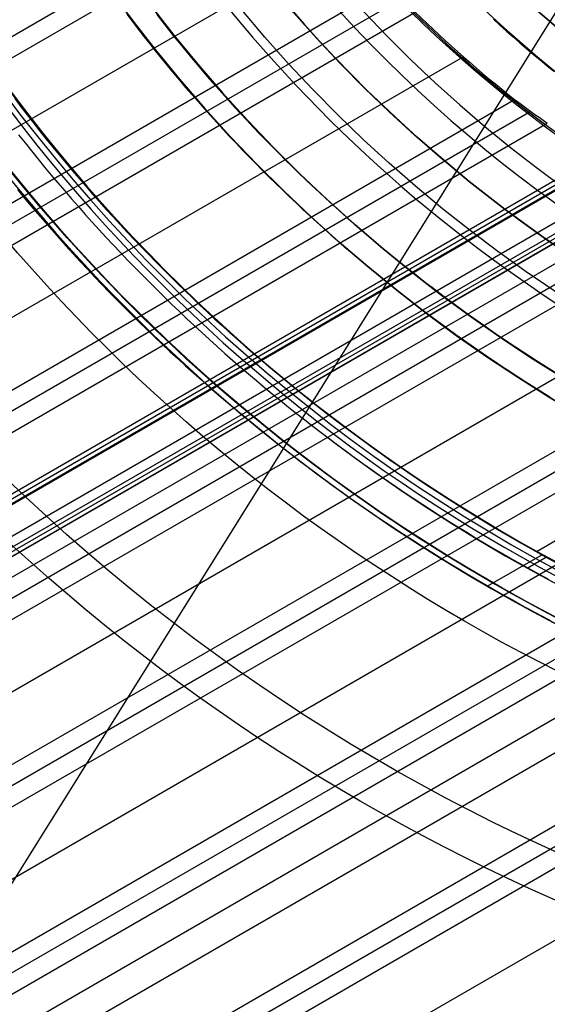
# Model space of a CAD drawing. Extents: x 19329 to 20306, y -2029 to -1182.
# Tile 5 of 66: x 19761 to 19784, y -1793 to -1751. Entities that reach past the tile are written whole.
import ezdxf

# ---------------------------------------------------------------- set-up
doc = ezdxf.new("R2010")
doc.units = 0
doc.layers.get('0').update_dxf_attribs({"linetype": 'CONTINUOUS'})
doc.layers.add('COLOR', color=7, linetype='CONTINUOUS')
doc.layers.add('LUZ', color=7, linetype='CONTINUOUS')

msp = doc.modelspace()

# ---------------------------------------------------------------- linework, layer by layer
for p, q in [((19772.87707462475, -1745.057565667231, 63.06464077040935), (19361.98522602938, -1982.286085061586, 63.06464077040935)), ((19362.37353665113, -1982.958658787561, 62.64169728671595), (19773.36707550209, -1745.671428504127, 62.64169728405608)), ((19775.09173486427, -1747.746550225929, 62.2713640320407), (19363.70325555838, -1985.261799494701, 62.2713640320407)), ((19365.03297446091, -1987.564940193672, 61.90103077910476), (19776.93350789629, -1749.754056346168, 61.90103077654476)), ((19777.51009723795, -1750.317927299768, 61.47808729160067), (19365.42128508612, -1988.23751392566, 61.47808729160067)), ((19365.80959570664, -1988.910087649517, 61.05514380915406), (19778.09909946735, -1750.874631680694, 61.05514380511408)), ((19780.14146826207, -1752.7663237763, 60.6848105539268), (19367.13931461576, -1991.213228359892, 60.68481055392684)), ((19368.46903351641, -1993.516369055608, 60.31447730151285), (19782.31375545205, -1754.583007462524, 60.31447729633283)), ((19782.99886145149, -1755.084226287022, 59.89153381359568), (19368.857344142, -1994.188942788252, 59.89153381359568)), ((19369.24565476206, -1994.861516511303, 59.46859033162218), (19783.69816477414, -1755.577248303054, 59.46859032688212)), ((19785.56397232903, -1757.118260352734, 60.99771429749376), (19370.37939462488, -1996.825211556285, 60.99770960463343)), ((19370.46375102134, -1996.971321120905, 61.72848492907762), (19785.64834321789, -1757.264385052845, 61.72848492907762)), ((19786.10004965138, -1757.26137368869, 59.09825707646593), (19370.57537367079, -1997.164657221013, 59.09825707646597)), ((19370.54810793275, -1997.117431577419, 62.45926471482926), (19785.73270444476, -1757.410493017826, 62.45926471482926)), ((19370.54810793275, -1997.117431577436, 62.45926471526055), (19785.7327044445, -1757.41049301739, 62.45926471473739)), ((19371.14776849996, -1998.156074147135, 63.20868370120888), (19786.75467126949, -1758.205316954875, 63.20868370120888)), ((19371.3537646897, -1998.512870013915, 60.54780749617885), (19787.40458788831, -1758.305811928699, 60.5478081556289)), ((19787.48894691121, -1758.451923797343, 61.27858471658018), (19371.43812130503, -1998.658979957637, 61.27858471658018)), ((19787.57330457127, -1758.598033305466, 62.00936256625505), (19371.52247799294, -1998.805090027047, 62.00936256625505)), ((19371.52247799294, -1998.805090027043, 62.00936256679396), (19787.57330457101, -1758.598033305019, 62.00936256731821)), ((19371.9050925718, -1999.467797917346, 58.72792382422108), (19788.65590526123, -1758.856604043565, 58.72792381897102)), ((19789.46922258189, -1759.283800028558, 58.30498033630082), (19372.29340319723, -2000.140371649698, 58.30498033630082)), ((19372.68171381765, -2000.812945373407, 57.88203685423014), (19790.30005967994, -1759.700880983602, 57.88203684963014)), ((19793.13967193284, -1761.13228434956, 57.51170359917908), (19374.0114327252, -2003.116086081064, 57.51170359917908)), ((19803.7057837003, -1761.928253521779, 88.12500292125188), (19783.26523989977, -1773.729606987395, 88.12500292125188)), ((19375.34115162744, -2005.419226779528, 57.14137034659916), (19796.17916796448, -1762.448284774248, 57.14137034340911)), ((19797.15835628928, -1762.779715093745, 56.71842685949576), (19375.72946225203, -2006.091800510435, 56.71842685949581)), ((19376.11777287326, -2006.764374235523, 56.29548337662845), (19798.16172111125, -1763.097187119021, 56.2954833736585)), ((19801.59419894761, -1764.186299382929, 55.92515012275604), (19377.44749178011, -2009.067514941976, 55.92515012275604)), ((19378.77721068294, -2011.370655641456, 55.55481686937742), (19805.3270206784, -1765.102008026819, 55.55481686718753)), ((19806.5546684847, -1765.289990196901, 55.13187338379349), (19379.16552130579, -2012.043229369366, 55.13187338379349)), ((19379.55383192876, -2012.715803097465, 54.70892989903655), (19807.82294451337, -1765.454515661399, 54.70892989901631)), ((19380.24489472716, -2013.912758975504, 56.44244927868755), (19809.55525208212, -1766.050308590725, 56.44244927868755)), ((19382.9898909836, -2018.667231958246, 53.12237642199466), (19815.99355718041, -1768.672448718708, 53.12237642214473)), ((19817.32327608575, -1770.97558942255, 52.75204316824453), (19384.31960988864, -2020.970372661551, 52.75204316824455)), ((19783.47664417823, -1773.87051745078, 89.37470231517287), (19781.1640789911, -1775.205677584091, 89.37470231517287)), ((19783.66524532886, -1773.974350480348, 46.50000292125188), (19782.87448938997, -1774.430893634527, 46.50000292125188)), ((19797.10037989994, -1774.716045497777, 54.33859664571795), (19380.88355083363, -2015.01894380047, 54.33859664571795)), ((19382.21326973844, -2017.322084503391, 53.96826339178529), (19798.27257814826, -1777.110130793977, 53.96826339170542)), ((19799.26639524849, -1777.433115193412, 53.54531990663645), (19382.6015803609, -2017.994658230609, 53.5453199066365))]:
    msp.add_line(p, q)
at = {"extrusion": (0.1124755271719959, -0.1948133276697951, 0.9743700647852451)}
msp.add_lwpolyline([(16271.039370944, -11146.71690811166), (16270.52882134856, -11146.40793971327), (16270.0202755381, -11146.0942749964), (16269.5137939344, -11145.77593293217), (16269.00943676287, -11145.45293356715), (16268.50726403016, -11145.1252980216), (16268.00733550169, -11144.79304848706), (16267.50971067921, -11144.45620822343), (16267.0144487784, -11144.11480155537), (16266.52160870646, -11143.76885386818), (16266.03124903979, -11143.41839160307), (16265.54342800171, -11143.06344225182), (16265.0582034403, -11142.70403435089), (16264.57563280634, -11142.34019747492), (16264.09577313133, -11141.97196222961), (16263.6186810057, -11141.5993602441), (16263.14441255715, -11141.2224241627), (16262.67302342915, -11140.84118763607), (16262.20456875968, -11140.4556853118), (16261.73910316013, -11140.0659528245), (16261.2766806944, -11139.67202678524), (16260.81735485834, -11139.27394477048), (16260.36117855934, -11138.87174531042), (16259.90820409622, -11138.46546787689), (16259.45848313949, -11138.05515287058), (16259.01206671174, -11137.64084160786), (16258.56900516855, -11137.22257630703), (16258.12934817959, -11136.80040007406), (16257.69314471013, -11136.37435688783), (16257.26044300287, -11135.94449158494), (16256.83129056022, -11135.51084984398), (16256.40573412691, -11135.07347816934), (16255.983819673, -11134.63242387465), (16255.56559237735, -11134.18773506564), (16255.15109661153, -11133.73946062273), (16254.74037592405, -11133.28765018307), (16254.33347302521, -11132.83235412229), (16253.93042977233, -11132.3736235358), (16253.53128715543, -11131.91151021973), (16253.13608528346, -11131.44606665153), (16252.74486337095, -11130.97734597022), (16252.35765972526, -11130.50540195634), (16251.97451173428, -11130.03028901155), (16251.59545585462, -11129.55206213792), (16251.22052760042, -11129.07077691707), (16250.84976153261, -11128.58648948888), (16250.48319124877, -11128.09925653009), (16250.12084937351, -11127.60913523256), (16249.76276754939, -11127.11618328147), (16249.40897642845, -11126.62045883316), (16249.05950566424, -11126.12202049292), (16248.71438390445, -11125.62092729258), (16248.37363878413, -11125.11723866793), (16248.03729691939, -11124.61101443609), (16247.70538390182, -11124.10231477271), (16247.37792429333, -11123.5912001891), (16247.05494162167, -11123.07773150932), (16246.73645837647, -11122.5619698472), (16246.42249600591, -11122.04397658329), (16246.11307491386, -11121.52381334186), (16245.80821445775, -11121.00154196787), (16245.50793294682, -11120.47722450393), (16245.2122476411, -11119.95092316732), (16244.9211747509, -11119.42270032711), (16244.63472943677, -11118.89261848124), (16244.35292581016, -11118.36074023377), (16244.07577693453, -11117.82712827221), (16243.80329482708, -11117.29184534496), (16243.53549046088, -11116.75495423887), (16243.27237376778, -11116.216517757), (16243.01395364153, -11115.67659869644), (16242.76023794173, -11115.13525982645), (16242.51123349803, -11114.59256386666), (16242.26694611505, -11114.04857346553), (16242.0273805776, -11113.50335117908), (16241.79254065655, -11112.95695944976), (16241.56242911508, -11112.40946058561), (16241.33704771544, -11111.86091673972), (16241.1163972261, -11111.31138988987), (16240.90047742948, -11110.76094181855), (16240.68928712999, -11110.20963409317), (16240.4828241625, -11109.65752804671), (16240.28108540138, -11109.10468475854), (16240.08406676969, -11108.55116503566), (16239.89176324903, -11107.99702939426), (16239.70416888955, -11107.4423380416), (16239.52127682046, -11106.88715085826), (16239.34307926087, -11106.33152738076), (16239.1695675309, -11105.7755267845), (16239.00073206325, -11105.21920786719), (16238.83656241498, -11104.66262903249), (16238.67704727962, -11104.10584827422), (16238.52217449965, -11103.54892316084), (16238.37193107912, -11102.99191082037), (16238.22630319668, -11102.43486792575), (16238.08527621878, -11101.87785068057), (16237.9488347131, -11101.3209148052), (16237.81696246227, -11100.76411552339), (16237.68964247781, -11100.20750754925), (16237.56685701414, -11099.65114507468), (16237.448587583, -11099.09508175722), (16237.3348149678, -11098.53937070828), (16237.22551923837, -11097.9840644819), (16237.12067976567, -11097.42921506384), (16237.02027523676, -11096.87487386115), (16236.92428366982, -11096.32109169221), (16236.83268242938, -11095.76791877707), (16236.74544824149, -11095.21540472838), (16236.66255720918, -11094.66359854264), (16236.58398482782, -11094.11254859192), (16236.50970600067, -11093.562302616), (16236.43969505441, -11093.01290771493), (16236.37392575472, -11092.46441034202), (16236.31237132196, -11091.91685629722), (16236.25500444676, -11091.37029072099), (16236.20179730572, -11090.82475808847), (16236.15272157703, -11090.28030220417), (16236.10774845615, -11089.73696619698), (16236.06684867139, -11089.19479251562), (16236.02999249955, -11088.65382292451), (16235.99714978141, -11088.11409849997), (16235.96828993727, -11087.57565962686), (16235.94338198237, -11087.03854599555), (16235.92239454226, -11086.50279659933), (16235.90529586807, -11085.96844973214), (16235.89205385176, -11085.43554298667), (16235.88263604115, -11084.90411325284), (16235.87700965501, -11084.3741967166), (16235.87514159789, -11083.84582885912)], dxfattribs=at)
at = {"extrusion": (0.112475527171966, -0.1948133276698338, 0.9743700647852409)}
msp.add_lwpolyline([(16235.87514160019, -11085.12471880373), (16235.87689326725, -11085.63636208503), (16235.88216844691, -11086.14945873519), (16235.8909972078, -11086.66397656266), (16235.90340934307, -11087.17988275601), (16235.9194343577, -11087.69714388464), (16235.93910145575, -11088.21572589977), (16235.96243952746, -11088.73559413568), (16235.98947713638, -11089.25671331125), (16236.02024250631, -11089.77904753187), (16236.05476350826, -11090.30256029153), (16236.09306764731, -11090.82721447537), (16236.13518204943, -11091.35297236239), (16236.18113344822, -11091.87979562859), (16236.23094817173, -11092.40764535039), (16236.28465212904, -11092.93648200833), (16236.34227079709, -11093.46626549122), (16236.40382920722, -11093.99695510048), (16236.46935193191, -11094.52850955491), (16236.53886307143, -11095.06088699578), (16236.61238624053, -11095.59404499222), (16236.68994455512, -11096.12794054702), (16236.771560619, -11096.66253010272), (16236.85725651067, -11097.19776954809), (16236.94705377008, -11097.73361422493), (16237.04097338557, -11098.27001893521), (16237.13903578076, -11098.80693794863), (16237.24126080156, -11099.34432501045), (16237.34766770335, -11099.88213334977), (16237.45827513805, -11100.42031568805), (16237.57310114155, -11100.95882424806), (16237.69216312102, -11101.49761076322), (16237.81547784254, -11102.03662648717), (16237.9430614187, -11102.57582220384), (16238.0749292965, -11103.11514823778), (16238.21109624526, -11103.65455446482), (16238.35157634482, -11104.19399032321), (16238.49638297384, -11104.73340482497), (16238.6455287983, -11105.27274656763), (16238.79902576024, -11105.81196374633), (16238.95688506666, -11106.35100416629), (16239.11911717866, -11106.88981525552), (16239.28573180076, -11107.42834407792), (16239.4567378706, -11107.96653734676), (16239.6321435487, -11108.50434143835), (16239.8119562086, -11109.04170240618), (16239.99618242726, -11109.57856599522), (16240.18482797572, -11110.11487765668), (16240.37789780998, -11110.65058256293), (16240.57539606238, -11111.18562562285), (16240.77732603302, -11111.7199514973), (16240.98369018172, -11112.25350461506), (16241.19449012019, -11112.78622918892), (16241.4097266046, -11113.31806923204), (16241.62939952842, -11113.84896857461), (16241.85350791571, -11114.37887088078), (16242.08204991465, -11114.90771966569), (16242.31502279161, -11115.43545831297), (16242.55242292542, -11115.9620300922), (16242.79424580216, -11116.48737817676), (16243.04048601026, -11117.01144566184), (16243.29113723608, -11117.53417558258), (16243.54619225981, -11118.05551093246), (16243.80564295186, -11118.57539468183), (16244.06948026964, -11119.09376979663), (16244.33769425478, -11119.61057925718), (16244.61027403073, -11120.12576607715), (16244.88720780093, -11120.63927332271), (16245.16848284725, -11121.1510441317), (16245.45408552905, -11121.66102173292), (16245.74400128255, -11122.16914946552), (16246.03821462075, -11122.67537079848), (16246.33670913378, -11123.17962935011), (16246.6394674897, -11123.68186890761), (16246.94647143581, -11124.18203344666), (16247.25770180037, -11124.68006715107), (16247.57313849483, -11125.17591443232), (16247.89276051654, -11125.66951994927), (16248.21654595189, -11126.16082862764), (16248.54447197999, -11126.64978567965), (16248.87651487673, -11127.13633662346), (16249.2126500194, -11127.62042730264), (16249.55285189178, -11128.10200390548), (16249.8970940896, -11128.58101298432), (16250.24534932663, -11129.05740147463), (16250.59758944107, -11129.53111671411), (16250.95378540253, -11130.00210646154), (16251.31390731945, -11130.47031891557), (16251.67792444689, -11130.93570273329), (16252.04580519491, -11131.39820704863), (16252.41751713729, -11131.85778149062), (16252.79302702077, -11132.31437620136), (16253.17230077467, -11132.76794185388), (16253.555303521, -11133.21842966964), (16253.94199958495, -11133.66579143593), (16254.33235250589, -11134.10997952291), (16254.72632504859, -11134.55094690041), (16255.12387921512, -11134.98864715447), (16255.52497625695, -11135.42303450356), (16255.92957668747, -11135.85406381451), (16256.337640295, -11136.28169061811), (16256.74912615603, -11136.70587112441), (16257.16399264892, -11137.12656223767), (16257.58219746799, -11137.54372157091), (16258.00369763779, -11137.95730746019), (16258.4284495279, -11138.36727897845), (16258.85640886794, -11138.77359594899), (16259.28753076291, -11139.17621895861), (16259.72176970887, -11139.57510937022), (16260.15907960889, -11139.97022933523), (16260.59941378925, -11140.36154180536), (16261.04272501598, -11140.74901054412), (16261.48896551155, -11141.13260013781), (16261.93808697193, -11141.51227600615), (16262.39004058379, -11141.88800441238), (16262.84477704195, -11142.259752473), (16263.302246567, -11142.62748816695), (16263.7623989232, -11142.99118034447), (16264.22518343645, -11143.35079873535), (16264.69054901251, -11143.70631395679), (16265.15844415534, -11144.05769752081), (16265.62881698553, -11144.40492184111), (16266.10161525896, -11144.74796023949), (16266.57678638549, -11145.08678695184), (16267.05427744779, -11145.42137713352), (16267.5340352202, -11145.75170686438), (16268.01600618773, -11146.07775315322), (16268.50013656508, -11146.39949394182), (16268.98637231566, -11146.71690810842)], dxfattribs=at)
at = {"extrusion": (0.1124755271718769, -0.1948133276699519, 0.9743700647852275)}
msp.add_lwpolyline([(16233.57514160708, -11083.84582884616), (16233.57688908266, -11084.36507762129), (16233.5821513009, -11084.88577690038), (16233.59095775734, -11085.40789512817), (16233.60333768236, -11085.93140015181), (16233.61932002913, -11086.45625922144), (16233.63893346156, -11086.9824389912), (16233.66220634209, -11087.50990552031), (16233.68916671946, -11088.03862427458), (16233.7198423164, -11088.56856012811), (16233.7542605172, -11089.09967736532), (16233.79244835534, -11089.6319396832), (16233.83443250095, -11090.16531019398), (16233.88023924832, -11090.69975142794), (16233.9298945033, -11091.23522533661), (16233.98342377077, -11091.77169329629), (16234.04085214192, -11092.3091161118), (16234.10220428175, -11092.84745402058), (16234.16750441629, -11093.3866666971), (16234.23677632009, -11093.92671325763), (16234.31004330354, -11094.46755226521), (16234.38732820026, -11095.00914173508), (16234.46865335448, -11095.5514391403), (16234.55404060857, -11096.0944014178), (16234.64351129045, -11096.63798497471), (16234.73708620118, -11097.18214569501), (16234.83478560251, -11097.72683894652), (16234.93662920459, -11098.27201958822), (16235.04263615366, -11098.81764197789), (16235.15282501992, -11099.36365998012), (16235.26721378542, -11099.9100269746), (16235.38581983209, -11100.45669586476), (16235.50865992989, -11101.00361908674), (16235.635750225, -11101.55074861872), (16235.76710622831, -11102.09803599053), (16235.90274280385, -11102.64543229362), (16236.04267415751, -11103.19288819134), (16236.18691382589, -11103.74035392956), (16236.33547466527, -11104.28777934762), (16236.48836884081, -11104.83511388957), (16236.64560781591, -11105.38230661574), (16236.80720234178, -11105.92930621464), (16236.97316244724, -11106.47606101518), (16237.14349742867, -11107.02251899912), (16237.31821584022, -11107.56862781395), (16237.49732548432, -11108.11433478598), (16237.68083340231, -11108.65958693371), (16237.86874586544, -11109.20433098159), (16238.06106836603, -11109.74851337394), (16238.25780560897, -11110.29208028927), (16238.45896150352, -11110.83497765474), (16238.6645391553, -11111.37715116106), (16238.87454085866, -11111.91854627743), (16239.08896808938, -11112.45910826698), (16239.30782149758, -11112.99878220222), (16239.53110090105, -11113.53751298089), (16239.75880527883, -11114.07524534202), (16239.99093276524, -11114.6119238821), (16240.22748064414, -11115.14749307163), (16240.46844534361, -11115.68189727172), (16240.71382243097, -11116.21508075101), (16240.96360660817, -11116.7469877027), (16241.21779170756, -11117.27756226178), (16241.47637068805, -11117.80674852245), (16241.7393356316, -11118.33449055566), (16242.00667774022, -11118.86073242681), (16242.27838733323, -11119.38541821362), (16242.55445384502, -11119.90849202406), (16242.8348658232, -11120.42989801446), (16243.11961092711, -11120.9495804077), (16243.40867592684, -11121.46748351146), (16243.70204670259, -11121.98355173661), (16243.99970824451, -11122.49772961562), (16244.30164465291, -11123.00996182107), (16244.60783913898, -11123.52019318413), (16244.91827402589, -11124.02836871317), (16245.2329307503, -11124.53443361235), (16245.55178986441, -11125.03833330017), (16245.87483103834, -11125.54001342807), (16246.20203306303, -11126.03941989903), (16246.53337385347, -11126.53649888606), (16246.8688304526, -11127.03119685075), (16247.20837903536, -11127.52346056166), (16247.55199491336, -11128.01323711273), (16247.89965254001, -11128.50047394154), (16248.25132551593, -11128.98511884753), (16248.606986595, -11129.46712001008), (16248.96660769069, -11129.94642600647), (16249.33015988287, -11130.42298582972), (16249.69761342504, -11130.8967489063), (16250.06893775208, -11131.36766511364), (16250.44410148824, -11131.83568479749), (16250.82307245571, -11132.30075878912), (16251.20581768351, -11132.76283842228), (16251.59230341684, -11133.22187554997), (16251.98249512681, -11133.67782256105), (16252.37635752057, -11134.13063239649), (16252.77385455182, -11134.58025856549), (16253.17494943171, -11135.02665516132), (16253.57960464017, -11135.46977687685), (16253.98778193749, -11135.90957901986), (16254.39944237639, -11136.346017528), (16254.81454631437, -11136.77904898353), (16255.23305342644, -11137.2086306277), (16255.65492271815, -11137.63472037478), (16256.08011253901, -11138.05727682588), (16256.50858059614, -11138.47625928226), (16256.94028396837, -11138.89162775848), (16257.37517912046, -11139.30334299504), (16257.81322191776, -11139.71136647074), (16258.25436764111, -11140.11566041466), (16258.69857100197, -11140.51618781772), (16259.14578615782, -11140.9129124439), (16259.59596672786, -11141.30579884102), (16260.04906580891, -11141.69481235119), (16260.5050359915, -11142.07991912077), (16260.96382937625, -11142.46108610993), (16261.42539759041, -11142.83828110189), (16261.88969180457, -11143.21147271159), (16262.35666274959, -11143.58063039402), (16262.82626073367, -11143.94572445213), (16263.29843565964, -11144.30672604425), (16263.77313704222, -11144.66360719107), (16264.25031402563, -11145.01634078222), (16264.72991540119, -11145.3649005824), (16265.21188962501, -11145.70926123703), (16265.69618483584, -11146.04939827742), (16266.18274887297, -11146.38528812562), (16266.67152929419, -11146.71690809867)], dxfattribs=at)
at = {"extrusion": (0.1124755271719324, -0.1948133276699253, 0.9743700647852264)}
msp.add_lwpolyline([(16264.83156534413, -11146.71690810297), (16264.36563460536, -11146.37958455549), (16263.90197519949, -11146.03832480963), (16263.44063400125, -11145.69315263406), (16262.98165757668, -11145.34409257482), (16262.52509216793, -11144.99116995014), (16262.07098367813, -11144.63441084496), (16261.61937765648, -11144.27384210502), (16261.17031928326, -11143.90949133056), (16260.72385335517, -11143.54138686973), (16260.28002427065, -11143.16955781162), (16259.83887601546, -11142.79403397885), (16259.40045214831, -11142.41484591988), (16258.96479578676, -11142.03202490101), (16258.53194959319, -11141.64560289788), (16258.10195576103, -11141.2556125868), (16257.67485600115, -11140.86208733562), (16257.25069152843, -11140.46506119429), (16256.82950304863, -11140.06456888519), (16256.41133074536, -11139.66064579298), (16255.99621426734, -11139.25332795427), (16255.5841927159, -11138.84265204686), (16255.17530463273, -11138.42865537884), (16254.76958798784, -11138.0113758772), (16254.36708016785, -11137.59085207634), (16253.96781796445, -11137.16712310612), (16253.57183756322, -11136.7402286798), (16253.17917453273, -11136.3102090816), (16252.78986381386, -11135.87710515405), (16252.40393970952, -11135.4409582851), (16252.02143587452, -11135.00181039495), (16251.64238530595, -11134.55970392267), (16251.26682033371, -11134.11468181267), (16250.89477261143, -11133.66678750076), (16250.52627310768, -11133.21606490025), (16250.1613520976, -11132.76255838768), (16249.80003915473, -11132.30631278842), (16249.44236314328, -11131.84737336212), (16249.08835221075, -11131.38578578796), (16248.73803378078, -11130.92159614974), (16248.39143454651, -11130.45485092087), (16248.04858046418, -11129.98559694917), (16247.70949674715, -11129.51388144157), (16247.37420786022, -11129.03975194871), (16247.04273751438, -11128.56325634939), (16246.71510866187, -11128.08444283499), (16246.39134349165, -11127.60335989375), (16246.07146342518, -11127.12005629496), (16245.75548911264, -11126.63458107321), (16245.44344042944, -11126.14698351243), (16245.13533647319, -11125.65731312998), (16244.83119556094, -11125.16561966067), (16244.53103522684, -11124.67195304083), (16244.23487222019, -11124.17636339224), (16243.94272250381, -11123.67890100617), (16243.65460125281, -11123.1796163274), (16243.37052285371, -11122.67855993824), (16243.09050090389, -11122.17578254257), (16242.81454821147, -11121.67133494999), (16242.5426767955, -11121.16526805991), (16242.2748978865, -11120.6576328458), (16242.0112219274, -11120.14848033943), (16241.75165857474, -11119.63786161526), (16241.49621670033, -11119.12582777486), (16241.24490439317, -11118.61242993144), (16240.99772896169, -11118.09771919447), (16240.75469693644, -11117.58174665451), (16240.51581407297, -11117.06456336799), (16240.28108535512, -11116.54622034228), (16240.05051499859, -11116.02676852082), (16239.82410645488, -11115.5062587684), (16239.60186241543, -11114.98474185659), (16239.38378481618, -11114.46226844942), (16239.16987484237, -11113.93888908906), (16238.96013293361, -11113.41465418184), (16238.75455878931, -11112.88961398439), (16238.55315137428, -11112.36381858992), (16238.35590892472, -11111.83731791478), (16238.16282895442, -11111.31016168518), (16237.97390826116, -11110.78239942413), (16237.78914293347, -11110.25408043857), (16237.6085283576, -11109.72525380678), (16237.43205922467, -11109.19596836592), (16237.25972953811, -11108.66627269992), (16237.09153262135, -11108.13621512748), (16236.92746112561, -11107.60584369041), (16236.76750703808, -11107.07520614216), (16236.61166169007, -11106.54434993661), (16236.45991576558, -11106.01332221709), (16236.31225930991, -11105.48216980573), (16236.16868173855, -11104.95093919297), (16236.02917184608, -11104.41967652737), (16235.89371781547, -11103.88842760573), (16235.7623072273, -11103.35723786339), (16235.63492706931, -11102.82615236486), (16235.51156374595, -11102.29521579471), (16235.39220308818, -11101.76447244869), (16235.27683036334, -11101.23396622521), (16235.16543028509, -11100.70374061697), (16235.05798702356, -11100.173838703), (16234.95448421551, -11099.64430314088), (16234.85490497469, -11099.11517615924), (16234.75923190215, -11098.58649955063), (16234.66744709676, -11098.05831466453), (16234.57953216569, -11097.53066240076), (16234.49546823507, -11097.00358320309), (16234.41523596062, -11096.47711705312), (16234.33881553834, -11095.95130346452), (16234.26618671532, -11095.42618147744), (16234.19732880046, -11094.90178965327), (16234.13222067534, -11094.37816606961), (16234.07084080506, -11093.85534831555), (16234.01316724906, -11093.33337348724), (16233.95917767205, -11092.81227818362), (16233.90884935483, -11092.29209850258), (16233.86215920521, -11091.7728700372), (16233.81908376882, -11091.25462787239), (16233.77959924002, -11090.73740658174), (16233.74368147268, -11090.22124022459), (16233.71130599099, -11089.70616234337), (16233.68244800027, -11089.19220596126), (16233.65708239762, -11088.67940357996), (16233.63518378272, -11088.16778717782), (16233.61672646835, -11087.65738820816), (16233.60168449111, -11087.14823759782), (16233.59003162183, -11086.64036574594), (16233.58174137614, -11086.13380252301), (16233.57678702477, -11085.6285772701), (16233.57514160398, -11085.1247187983)], dxfattribs=at)
for points in [[(19765.86951309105, -1750.956401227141), (19766.11051156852, -1751.274358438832), (19766.35353102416, -1751.590728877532), (19766.59855866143, -1751.905504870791), (19766.84558168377, -1752.218678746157), (19767.09458729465, -1752.530242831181), (19767.34556269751, -1752.840189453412), (19767.59849509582, -1753.148510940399), (19767.85337169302, -1753.455199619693), (19768.11017969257, -1753.760247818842), (19768.36890629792, -1754.063647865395), (19768.62953871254, -1754.365392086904), (19768.89206413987, -1754.665472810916), (19769.15646978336, -1754.963882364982), (19769.42274284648, -1755.260613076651), (19769.69087053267, -1755.555657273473), (19769.9608400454, -1755.849007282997), (19770.23263858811, -1756.140655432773), (19770.50625336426, -1756.43059405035), (19770.7816715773, -1756.718815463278), (19771.0588804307, -1757.005311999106), (19771.33786712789, -1757.290075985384), (19771.61861887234, -1757.573099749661), (19771.90112286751, -1757.854375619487), (19772.18536631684, -1758.133895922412), (19772.47133642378, -1758.411652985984), (19772.75902039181, -1758.687639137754), (19773.04840542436, -1758.961846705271), (19773.33947872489, -1759.234268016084), (19773.63222749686, -1759.504895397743), (19773.92663894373, -1759.773721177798), (19774.22270026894, -1760.040737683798), (19774.52039867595, -1760.305937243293), (19774.81972136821, -1760.569312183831), (19775.12065554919, -1760.830854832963), (19775.42318842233, -1761.090557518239), (19775.72730719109, -1761.348412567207), (19776.03299905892, -1761.604412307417), (19776.34025122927, -1761.858549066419), (19776.64905090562, -1762.110815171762), (19776.95938529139, -1762.361202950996), (19777.27124159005, -1762.609704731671), (19777.58460700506, -1762.856312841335), (19777.89946873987, -1763.101019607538), (19778.21581399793, -1763.343817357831), (19778.5336299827, -1763.584698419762), (19778.85290389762, -1763.82365512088), (19779.17362294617, -1764.060679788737), (19779.49577433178, -1764.29576475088), (19779.81934525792, -1764.52890233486), (19780.14432292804, -1764.760084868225), (19780.47069454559, -1764.989304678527), (19780.79844731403, -1765.216554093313), (19781.12756843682, -1765.441825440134), (19781.4580451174, -1765.66511104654), (19781.78986455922, -1765.886403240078), (19782.12301396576, -1766.1056943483), (19782.45748054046, -1766.322976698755), (19782.79325148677, -1766.538242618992), (19783.13031400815, -1766.751484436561), (19783.46865530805, -1766.962694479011), (19783.80826258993, -1767.171865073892)], [(19767.14478911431, -1750.978192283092), (19767.38604709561, -1751.288125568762), (19767.62926976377, -1751.596481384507), (19767.87444451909, -1751.903252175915), (19768.12155876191, -1752.208430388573), (19768.37059989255, -1752.512008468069), (19768.62155531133, -1752.813978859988), (19768.87441241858, -1753.114334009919), (19769.12915861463, -1753.413066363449), (19769.38578129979, -1753.710168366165), (19769.64426787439, -1754.005632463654), (19769.90460573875, -1754.299451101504), (19770.16678229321, -1754.591616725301), (19770.43078493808, -1754.882121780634), (19770.69660107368, -1755.170958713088), (19770.96421810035, -1755.458119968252), (19771.23362341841, -1755.743597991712), (19771.50480442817, -1756.027385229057), (19771.77774852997, -1756.309474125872), (19772.05244312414, -1756.589857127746), (19772.32887561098, -1756.868526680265), (19772.60703339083, -1757.145475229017), (19772.88690386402, -1757.420695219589), (19773.16847443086, -1757.694179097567), (19773.45173249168, -1757.965919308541), (19773.73666544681, -1758.235908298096), (19774.02326069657, -1758.50413851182), (19774.31150564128, -1758.7706023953), (19774.60138768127, -1759.035292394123), (19774.89289421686, -1759.298200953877), (19775.18601264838, -1759.559320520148), (19775.48073037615, -1759.818643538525), (19775.7770348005, -1760.076162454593), (19776.07491332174, -1760.331869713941), (19776.37435334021, -1760.585757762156), (19776.67534225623, -1760.837819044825), (19776.97786747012, -1761.088046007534), (19777.2819163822, -1761.336431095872), (19777.58747639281, -1761.582966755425), (19777.89453490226, -1761.827645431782), (19778.20307931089, -1762.070459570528), (19778.513097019, -1762.311401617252), (19778.82457542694, -1762.55046401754), (19779.13750193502, -1762.787639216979), (19779.45186394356, -1763.022919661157), (19779.7676488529, -1763.256297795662), (19780.08484406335, -1763.48776606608), (19780.40343697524, -1763.717316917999), (19780.7234149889, -1763.944942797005), (19781.04476550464, -1764.170636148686), (19781.3674759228, -1764.39438941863), (19781.69153364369, -1764.616195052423), (19782.01692606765, -1764.836045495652), (19782.34364059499, -1765.053933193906), (19782.67166462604, -1765.269850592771), (19783.00098556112, -1765.483790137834), (19783.33159080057, -1765.695744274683), (19783.66346774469, -1765.905705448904), (19783.99660379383, -1766.113666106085)], [(19781.4113459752, -1751.172477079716), (19781.68928650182, -1751.424892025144), (19781.96901357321, -1751.675331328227), (19782.25051083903, -1751.92378673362), (19782.53376194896, -1752.170249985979), (19782.81875055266, -1752.414712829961), (19783.10546029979, -1752.657167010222), (19783.39387484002, -1752.897604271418), (19783.68397782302, -1753.136016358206), (19783.97575289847, -1753.37239501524)], [(19761.12564324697, -1754.536572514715), (19761.38866325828, -1754.883583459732), (19761.65388891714, -1755.228862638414), (19761.9213062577, -1755.572401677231), (19762.19090131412, -1755.914192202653), (19762.46266012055, -1756.25422584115), (19762.73656871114, -1756.592494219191), (19763.01261312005, -1756.928988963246), (19763.29077938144, -1757.263701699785), (19763.57105352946, -1757.596624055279), (19763.85342159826, -1757.927747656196), (19764.137869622, -1758.257064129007), (19764.42438363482, -1758.584565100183), (19764.71294967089, -1758.910242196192), (19765.00355376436, -1759.234087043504), (19765.29618194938, -1759.556091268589), (19765.59082026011, -1759.876246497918), (19765.8874547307, -1760.19454435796), (19766.1860713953, -1760.510976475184), (19766.48665628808, -1760.825534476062), (19766.78919544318, -1761.138209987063), (19767.09367489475, -1761.448994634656), (19767.40008067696, -1761.757880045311), (19767.70839882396, -1762.064857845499), (19768.0186153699, -1762.369919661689), (19768.33071634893, -1762.673057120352), (19768.64468779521, -1762.974261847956), (19768.96051574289, -1763.273525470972), (19769.27818622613, -1763.57083961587), (19769.59768527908, -1763.86619590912), (19769.9189989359, -1764.159585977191), (19770.24211323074, -1764.451001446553), (19770.56701419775, -1764.740433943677), (19770.89368787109, -1765.027875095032), (19771.22212028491, -1765.313316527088), (19771.55229747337, -1765.596749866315), (19771.88420547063, -1765.878166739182), (19772.21783031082, -1766.15755877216), (19772.55315802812, -1766.434917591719), (19772.89017465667, -1766.710234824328), (19773.22886623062, -1766.983502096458), (19773.56921878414, -1767.254711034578), (19773.91121835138, -1767.523853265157), (19774.25485096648, -1767.790920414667), (19774.60010266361, -1768.055904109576)], [(19761.28895271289, -1756.068157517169), (19761.56159945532, -1756.413816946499), (19761.83643444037, -1756.757699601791), (19762.11344354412, -1757.09979701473), (19762.39261264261, -1757.440100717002), (19762.67392761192, -1757.778602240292), (19762.95737432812, -1758.115293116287), (19763.24293866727, -1758.450164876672), (19763.53060650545, -1758.783209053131), (19763.82036371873, -1759.114417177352), (19764.11219618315, -1759.443780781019), (19764.40608977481, -1759.771291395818), (19764.70203036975, -1760.096940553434), (19765.00000384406, -1760.420719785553), (19765.29999607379, -1760.742620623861), (19765.60199293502, -1761.062634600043), (19765.90598030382, -1761.380753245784), (19766.21194405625, -1761.696968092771), (19766.51987006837, -1762.011270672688), (19766.82974421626, -1762.323652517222), (19767.14155237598, -1762.634105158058), (19767.4552804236, -1762.942620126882), (19767.7709142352, -1763.249188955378), (19768.08843968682, -1763.553803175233), (19768.40784265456, -1763.856454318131), (19768.72910901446, -1764.15713391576), (19769.0522246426, -1764.455833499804), (19769.37717541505, -1764.752544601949), (19769.70394720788, -1765.04725875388), (19770.03252589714, -1765.339967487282), (19770.36289735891, -1765.630662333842), (19770.69504746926, -1765.919334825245), (19771.02896210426, -1766.205976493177), (19771.36462713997, -1766.490578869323), (19771.70202845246, -1766.773133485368), (19772.04115191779, -1767.053631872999), (19772.38198341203, -1767.3320655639), (19772.72450881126, -1767.608426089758), (19773.06871399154, -1767.882704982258), (19773.41458482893, -1768.154893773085), (19773.76210719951, -1768.424983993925), (19774.11126697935, -1768.692967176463)], [(19761.23445544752, -1758.394854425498), (19761.52165218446, -1758.740433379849), (19761.81102523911, -1759.08416382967), (19762.10256019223, -1759.426037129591), (19762.39624262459, -1759.766044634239), (19762.69205811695, -1760.104177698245), (19762.98999225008, -1760.440427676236), (19763.29003060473, -1760.774785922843), (19763.59215876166, -1761.107243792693), (19763.89636230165, -1761.437792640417), (19764.20262680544, -1761.766423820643), (19764.51093785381, -1762.093128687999), (19764.82128102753, -1762.417898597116), (19765.13364190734, -1762.740724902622), (19765.44800607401, -1763.061598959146), (19765.76435910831, -1763.380512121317), (19766.082686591, -1763.697455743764), (19766.40297410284, -1764.012421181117), (19766.72520722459, -1764.325399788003), (19767.04937153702, -1764.636382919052), (19767.37545262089, -1764.945361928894), (19767.70343605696, -1765.252328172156), (19768.033307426, -1765.557273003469), (19768.36505230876, -1765.860187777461), (19768.698656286, -1766.161063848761), (19769.03410493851, -1766.459892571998), (19769.37138384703, -1766.756665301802), (19769.71047859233, -1767.051373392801), (19770.05137475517, -1767.344008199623), (19770.3940579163, -1767.634561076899), (19770.73851365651, -1767.923023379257), (19771.08472755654, -1768.209386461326), (19771.43268519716, -1768.493641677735), (19771.78237215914, -1768.775780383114), (19772.13377402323, -1769.055793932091), (19772.4868763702, -1769.333673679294), (19772.84166478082, -1769.609410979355), (19773.19812483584, -1769.8829971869), (19773.55624211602, -1770.15442365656), (19773.91600220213, -1770.423681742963), (19774.27739067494, -1770.690762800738), (19774.6403931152, -1770.955658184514), (19775.00499510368, -1771.21835924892), (19775.37118222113, -1771.478857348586), (19775.73894004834, -1771.737143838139), (19776.10825416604, -1771.99321007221), (19776.47911015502, -1772.247047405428), (19776.85149359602, -1772.49864719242), (19777.22539006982, -1772.748000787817), (19777.60078515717, -1772.995099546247), (19777.97766443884, -1773.239934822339), (19778.3560134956, -1773.482497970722), (19778.73581790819, -1773.722780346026), (19779.1170632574, -1773.960773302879), (19779.49973512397, -1774.196468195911), (19779.88381908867, -1774.429856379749), (19780.26930073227, -1774.660929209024), (19780.65616563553, -1774.889678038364), (19781.0443993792, -1775.116094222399), (19781.43398754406, -1775.340169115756), (19781.82491571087, -1775.561894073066), (19782.21716946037, -1775.781260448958), (19782.61073437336, -1775.99825959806), (19783.00559603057, -1776.212882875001), (19783.40174001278, -1776.42512163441), (19783.79915190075, -1776.634967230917)], [(19774.11126697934, -1768.692967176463), (19774.4620500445, -1768.958834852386), (19774.81444227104, -1769.222578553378), (19775.16842953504, -1769.484189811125), (19775.52399771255, -1769.743660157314), (19775.88113267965, -1770.000981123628), (19776.23982031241, -1770.256144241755), (19776.6000464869, -1770.509141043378), (19776.96179707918, -1770.759963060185), (19777.32505796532, -1771.00860182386), (19777.68981502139, -1771.25504886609), (19778.05605412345, -1771.499295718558), (19778.42376114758, -1771.741333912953), (19778.79292196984, -1771.981154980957), (19779.16352246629, -1772.218750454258), (19779.53554851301, -1772.454111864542), (19779.90898598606, -1772.687230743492), (19780.28382076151, -1772.918098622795), (19780.66003871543, -1773.146707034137), (19781.03762572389, -1773.373047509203), (19781.41656766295, -1773.597111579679), (19781.79685040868, -1773.818890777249), (19782.17845983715, -1774.038376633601), (19782.56138182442, -1774.255560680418), (19782.94560224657, -1774.470434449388), (19783.33110697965, -1774.682989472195), (19783.71788189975, -1774.893217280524)]]:
    msp.add_lwpolyline(points)
for centre, radius, start, end in [((19817.78530688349, -1711.7758502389, 89.37470231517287), 73.2424557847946, 210.0000000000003, 30.00000000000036), ((19817.78530686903, -1711.775850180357, 88.63012703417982), 71.44457953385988, 210.0000000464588, 29.9999999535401), ((19817.78530688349, -1711.775850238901, 89.05580518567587), 71.21139006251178, 209.999999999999, 29.99999999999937), ((19817.78530688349, -1711.7758502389, 245.6831232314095), 64.99999999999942, 209.9999999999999, 29.99999999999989), ((19817.78530688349, -1711.7758502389, 245.6831232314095), 63.99999999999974, 210.0000000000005, 30.00000000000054), ((19817.78530688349, -1711.775850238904, 211.3914713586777), 58.01326896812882, 209.9999999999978, 30.00000000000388), ((19817.78530688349, -1711.775850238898, 212.0545527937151), 57.2620935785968, 210.0000000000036, 29.99999999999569), ((19817.78530688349, -1711.7758502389, 67.12500292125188), 53.5819397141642, 210.0000000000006, 30.00000000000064), ((19817.78530688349, -1711.7758502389, 65.62055118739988), 53.58193971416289, 209.9999999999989, 29.99999999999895), ((19817.78530688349, -1711.7758502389, 67.12500292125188), 52.0912327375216, 210.0000000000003, 30.00000000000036), ((19817.78530688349, -1711.7758502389, 77.62500292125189), 52.09123273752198, 210.0000000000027, 30.00000000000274), ((19817.78530688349, -1711.7758502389, 105.1250029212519), 43.8181587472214, 209.9999999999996, 29.99999999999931), ((19817.78530688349, -1711.7758502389, 52.53957701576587), 42.50584972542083, 210.0000000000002, 30.00000000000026), ((19817.78530688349, -1711.7758502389, 200.6250029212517), 39.8744380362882, 209.999999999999, 29.99999999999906), ((19817.78530688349, -1711.7758502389, 68.68735261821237), 73.24245578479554, 211.1713425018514, 311.592304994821), ((19817.78530688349, -1711.7758502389, 67.93735261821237), 70.94245578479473, 213.8367835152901, 313.7266063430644), ((19818.1860991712, -1710.963123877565, 88.12500292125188), 71.82843897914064, 232.6410184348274, 254.8589815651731), ((19817.78530688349, -1711.7758502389, 88.125002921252), 70.93945536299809, 232.4999999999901, 255.0000000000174), ((19817.78530688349, -1711.7758502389, 46.50000292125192), 71.74245578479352, 232.4999999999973, 299.9999328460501)]:
    msp.add_arc(centre, radius, start, end)
at = {"extrusion": (0, 0, -1)}
for centre, radius, start, end in [((-19817.78530688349, -1711.7758502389, -89.37470231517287), 70.94245578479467, 149.9999999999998, 329.9999999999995), ((-19817.78530688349, -1711.7758502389, -46.50000292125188), 70.94245578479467, 149.9999999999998, 329.9999999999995), ((-19817.78530688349, -1711.7758502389, -259.6250029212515), 65.00000000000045, 150.0000000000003, 329.9999999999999), ((-19817.78530688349, -1711.7758502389, -259.6250029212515), 64, 149.9999999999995, 329.9999999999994), ((-19817.78530688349, -1711.7758502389, -88.12500292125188), 52.0912327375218, 149.9999999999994, 329.9999999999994), ((-19817.78530688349, -1711.7758502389, -62.12500292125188), 47.0345567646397, 150.0000000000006, 330.0000000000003), ((-19817.78530688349, -1711.7758502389, -199.6250029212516), 39.9999999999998, 150.0000000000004, 330.0000000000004)]:
    msp.add_arc(centre, radius, start, end, dxfattribs=at)
at = {"extrusion": (0.1124756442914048, -0.1948133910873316, 0.9743700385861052)}
msp.add_arc((16306.81406696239, -11084.17780770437, 2626.224437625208), 56.00000007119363, 154.672583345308, 205.4263646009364, dxfattribs=at)
at = {"extrusion": (-0.1124755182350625, 0.1948133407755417, -0.9743700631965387)}
msp.add_arc((-16306.81832116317, -11084.17216113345, -2627.135986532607), 56.00000007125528, 334.5735870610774, 25.32742621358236, dxfattribs=at)
at = {"extrusion": (0.06896083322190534, -0.1194436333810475, 0.9904431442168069)}
msp.add_arc((16307.19188737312, -11272.76246156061, 1633.516669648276), 56.37400303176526, 195.6113347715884, 201.3688500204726, dxfattribs=at)
at = {"extrusion": (0.2391348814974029, -0.4141937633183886, 0.8782129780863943)}
msp.add_arc((16310.25539192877, -9971.128770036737, 5510.347551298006), 59.40514322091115, 200.7259971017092, 202.5613059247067, dxfattribs=at)
at = {"layer": 'COLOR', "extrusion": (0, 0, -1)}
for centre, radius, start, end in [((-19817.78531401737, -1711.775867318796, 10.54089386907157), 152.392098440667, 333.3815781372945, 153.3815781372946), ((-19817.78531401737, -1711.775867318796, 10.54089386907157), 152.3920984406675, 153.3815781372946, 333.3815781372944), ((-19817.78531401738, -1711.775867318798, -43.50000292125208), 74.99999999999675, 243.3815781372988, 63.38157813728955), ((-19817.78531401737, -1711.775867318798, -32.97295255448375), 75.00000000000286, 243.3815781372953, 63.38157813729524), ((-19817.78531401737, -1711.775867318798, -33.39918206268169), 73.00000000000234, 243.3815781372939, 63.38157813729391), ((-19817.78531401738, -1711.775867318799, -43.50000292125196), 72.99999999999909, 243.3815781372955, 63.38157813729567), ((-19817.78531401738, -1711.775867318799, -43.50000292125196), 72.99999999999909, 243.3815781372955, 63.38157813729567), ((-19817.78531401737, -1711.775867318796, -18.68835025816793), 83.81579491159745, 153.3815781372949, 333.3815781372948), ((-19817.78531401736, -1711.775867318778, -26.2000005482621), 61.09154780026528, 153.381578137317, 333.3815781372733), ((-19817.79341637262, -1711.771824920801, -28.2000005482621), 59.50000000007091, 153.3815781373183, 333.3815781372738), ((-19817.79341637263, -1711.771824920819, -27.2000005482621), 59.50000000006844, 153.3815781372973, 333.3815781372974), ((-19817.78531401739, -1711.77586731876, -22.44590218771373), 75.00000000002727, 243.3815781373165, 333.3815781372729), ((-19817.78531401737, -1711.775867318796, -17.30945272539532), 81.95014076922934, 262.6396124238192, 314.1043243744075)]:
    msp.add_arc(centre, radius, start, end, dxfattribs=at)
at = {"layer": 'COLOR'}
for centre, radius, start, end in [((19817.78531401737, -1711.775867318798, -35.79999945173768), 153, 26.61842186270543, 206.618421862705), ((19817.78531401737, -1711.775867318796, -11.46081713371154), 152.9999999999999, 26.61842186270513, 206.6184218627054), ((19817.78531401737, -1711.775867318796, -23.63040829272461), 153.0000000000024, 26.61842186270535, 206.6184218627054), ((19817.78531401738, -1711.775867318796, -10.90949982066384), 152.8342956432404, 26.61842186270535, 206.6184218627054), ((19817.78531401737, -1711.775867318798, -35.79999945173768), 150, 26.61842186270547, 206.618421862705), ((19817.78531401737, -1711.775867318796, -11.46081713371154), 153, 206.6184218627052, 26.6184218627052), ((19817.78531401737, -1711.775867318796, -35.79999945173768), 153, 206.6184218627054, 26.61842186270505), ((19817.78531401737, -1711.775867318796, -23.63040829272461), 152.9999999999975, 206.6184218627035, 26.61842186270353), ((19817.78531401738, -1711.775867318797, -10.90949982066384), 152.8342956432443, 206.6184218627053, 26.61842186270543), ((19817.78531401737, -1711.775867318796, -35.79999945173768), 150, 206.6184218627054, 26.61842186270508), ((19817.79341637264, -1711.771824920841, 26.2000005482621), 59.50000000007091, 206.6184218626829, 26.61842186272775), ((19817.78531401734, -1711.775867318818, 30.30000054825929), 61.50000000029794, 208.4522148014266, 249.7905269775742), ((19817.78531401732, -1711.775867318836, 28.20000054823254), 61.50000000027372, 208.4522148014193, 249.7905269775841), ((19817.78531401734, -1711.775867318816, 29.2500005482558), 61.50000000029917, 208.4522148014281, 249.7905269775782), ((19817.78531401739, -1711.775867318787, 23.29836120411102), 73.00000000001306, 208.2101890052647, 250.0317739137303)]:
    msp.add_arc(centre, radius, start, end, dxfattribs=at)
at = {"layer": 'LUZ'}
for p, q in [((19891.1317261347, -1579.500146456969, -34.04999945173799), (19731.0607860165, -1835.692850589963, -34.04999945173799)), ((19891.1317261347, -1579.500146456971, -32.549999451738), (19731.0607860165, -1835.692850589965, -32.549999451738))]:
    msp.add_line(p, q, dxfattribs=at)

doc.saveas('drawing.dxf')
